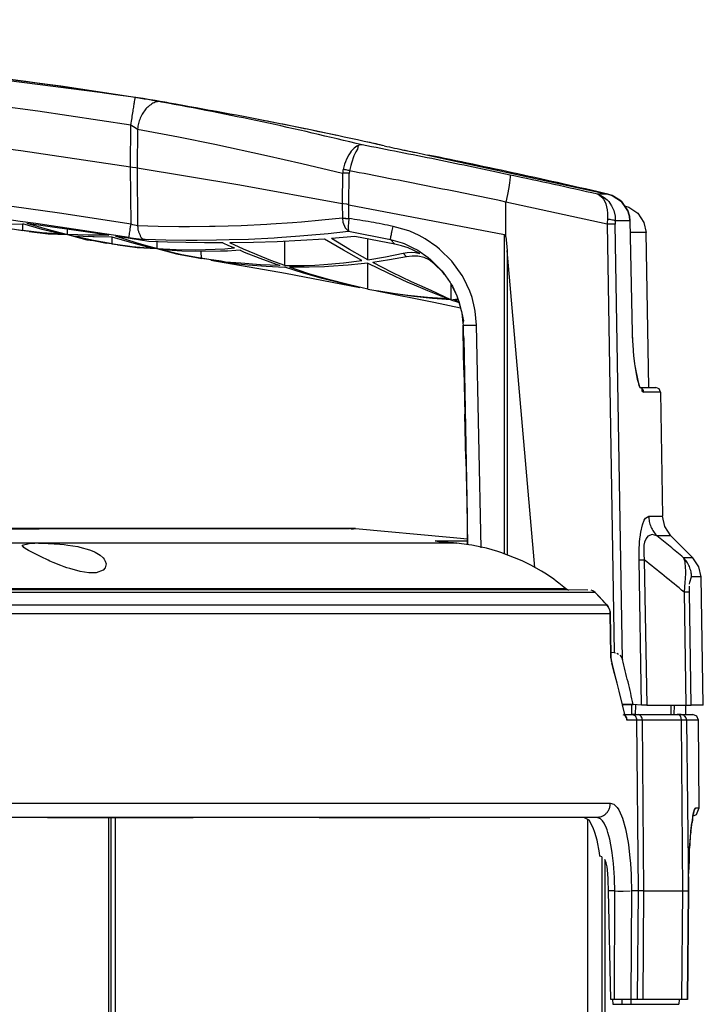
# Model space of a CAD drawing. Header units: millimetres. Extents: x -1205 to -724, y -121 to 439.
# Tile 26 of 26: x -848 to -775, y 333 to 439. Entities that reach past the tile are written whole.
import ezdxf

# ---------------------------------------------------------------- set-up
doc = ezdxf.new("R2010")
doc.units = ezdxf.units.MM

# ---------------------------------------------------------------- blocks, each defined once
blk = doc.blocks.new('Griff__5', base_point=(-1111.81, 364.49))
at = {"color": 7, "linetype": 'Continuous'}
for p, q in [((-843.86, 431.71), (-863.69, 434.27)), ((-836.36, 430.59), (-843.86, 431.71)), ((-834.7, 430.33), (-835.05, 430.39)), ((-825.41, 428.67), (-827.8, 429.12)), ((-814.34, 426.44), (-817.17, 427.05)), ((-804.62, 424.36), (-785.35, 420.18)), ((-795.84, 421.66), (-795.88, 421.39)), ((-795.79, 422.04), (-795.84, 421.66)), ((-795.8, 422.21), (-795.79, 422.04)), ((-795.96, 420.88), (-796.1, 420.14)), ((-795.88, 421.39), (-795.96, 420.88)), ((-796.1, 420.14), (-796.27, 419.33)), ((-796.27, 415.62), (-796.27, 419.33)), ((-785.35, 420.18), (-784.88, 420.03)), ((-784.88, 420.03), (-785.35, 420.18)), ((-784.88, 420.03), (-785.35, 420.18)), ((-784.88, 420.03), (-783.9, 419.38)), ((-784.07, 419.51), (-784.88, 420.03)), ((-783.9, 419.38), (-784.07, 419.51)), ((-783.42, 418.7), (-783.9, 419.38)), ((-783.58, 418.92), (-783.12, 418.77)), ((-783.23, 418.4), (-783.42, 418.7)), ((-783.12, 418.02), (-783.23, 418.4)), ((-783.12, 418.77), (-782.15, 418.12)), ((-783.05, 417.81), (-783.12, 418.02)), ((-783, 417.31), (-783.05, 417.81)), ((-783, 417.31), (-782.75, 405.38)), ((-782.15, 418.12), (-781.5, 417.15)), ((-849.96, 416.97), (-847.92, 416.98)), ((-849.96, 416.62), (-847.92, 416.27)), ((-847.26, 416.17), (-848.59, 416.36)), ((-845.86, 416.39), (-847.92, 416.98)), ((-847.92, 416.27), (-847.92, 416.98)), ((-845.85, 416.04), (-847.92, 416.27)), ((-847.48, 417.08), (-840.23, 416.02)), ((-847.48, 417.08), (-845.31, 416.42)), ((-845.2, 415.91), (-847.26, 416.17)), ((-847.26, 416.17), (-845.2, 415.91)), ((-843.79, 415.88), (-845.86, 416.39)), ((-845.31, 416.42), (-843.14, 415.84)), ((-843.14, 415.84), (-843.14, 416.46)), ((-781.5, 417.15), (-781.27, 416.06)), ((-843.79, 415.88), (-845.85, 416.04)), ((-843.14, 415.84), (-845.2, 415.91)), ((-845.2, 415.91), (-843.14, 415.84)), ((-841.06, 415.3), (-843.14, 415.84)), ((-840.93, 415.77), (-843.14, 415.84)), ((-843.14, 415.84), (-841.06, 415.3)), ((-840.35, 415.21), (-842.5, 415.68)), ((-840.43, 415.59), (-842.5, 415.68)), ((-840.35, 415.21), (-841.06, 415.3)), ((-841.06, 415.3), (-840.35, 415.21)), ((-840.26, 415.77), (-840.93, 415.77)), ((-840.29, 415.59), (-840.43, 415.59)), ((-838.36, 414.85), (-840.35, 415.21)), ((-838.97, 414.94), (-840.35, 415.21)), ((-840.35, 415.21), (-838.97, 414.94)), ((-838.36, 415.58), (-840.29, 415.59)), ((-838.72, 415.79), (-840.26, 415.77)), ((-840.23, 416.02), (-838.72, 415.79)), ((-836.27, 414.95), (-838.36, 415.58)), ((-838.36, 414.85), (-838.36, 415.58)), ((-836.91, 415.32), (-838.01, 415.68)), ((-834.43, 415.12), (-838.01, 415.68)), ((-835.8, 414.97), (-836.91, 415.32)), ((-832.46, 415.04), (-834.43, 415.12)), ((-833.58, 415.08), (-833.58, 414.35)), ((-820.73, 415.08), (-823.26, 415)), ((-818.2, 415.2), (-820.73, 415.08)), ((-819.91, 412.53), (-819.91, 415.12)), ((-815.67, 415.37), (-818.2, 415.2)), ((-813.62, 414.19), (-815.67, 415.37)), ((-812.43, 415.64), (-814.9, 415.43)), ((-812.97, 414.26), (-814.9, 415.43)), ((-808.13, 414.81), (-812.43, 415.64)), ((-811.02, 413.15), (-811.02, 415.37)), ((-796.27, 415.62), (-796.2, 414.93)), ((-780.98, 399.49), (-781.27, 416.06)), ((-837.76, 414.75), (-838.97, 414.94)), ((-838.36, 414.85), (-836.27, 414.58)), ((-835.68, 414.46), (-837.76, 414.75)), ((-837.76, 414.75), (-835.68, 414.46)), ((-834.17, 414.39), (-836.27, 414.95)), ((-836.27, 414.58), (-834.17, 414.39)), ((-834.7, 414.65), (-835.8, 414.97)), ((-833.58, 414.35), (-835.68, 414.46)), ((-835.68, 414.46), (-833.58, 414.35)), ((-833.58, 414.35), (-834.7, 414.65)), ((-833.58, 414.35), (-831.51, 414.25)), ((-831.47, 413.78), (-833.58, 414.35)), ((-833.58, 414.35), (-831.47, 413.78)), ((-833, 414.2), (-830.91, 413.71)), ((-830.93, 414.08), (-833, 414.2)), ((-830.49, 414.99), (-832.46, 415.04)), ((-831.51, 414.25), (-829.43, 414.23)), ((-828.85, 414.03), (-830.93, 414.08)), ((-828.51, 414.96), (-830.49, 414.99)), ((-829.43, 414.23), (-827.35, 414.28)), ((-826.77, 414.06), (-828.85, 414.03)), ((-828.81, 413.29), (-828.85, 414.03)), ((-826.53, 414.95), (-828.51, 414.96)), ((-827.35, 414.28), (-826.3, 414.33)), ((-826.05, 414.08), (-826.77, 414.06)), ((-826.53, 414.95), (-825.91, 414.68)), ((-826.3, 414.33), (-826, 414.35)), ((-825.14, 414.13), (-826.05, 414.08)), ((-826, 414.35), (-825.28, 414.41)), ((-825.91, 414.68), (-825.28, 414.41)), ((-823.26, 415), (-825.79, 414.96)), ((-824.33, 414.29), (-825.79, 414.96)), ((-824.69, 414.16), (-825.14, 414.13)), ((-824.69, 414.16), (-824.24, 413.97)), ((-823.1, 413.77), (-824.33, 414.29)), ((-811.68, 413.06), (-813.62, 414.19)), ((-811.6, 413.47), (-812.97, 414.26)), ((-807.43, 414.64), (-808.13, 414.81)), ((-806.72, 414.41), (-807.43, 414.64)), ((-806.1, 414.15), (-806.72, 414.41)), ((-805.47, 413.82), (-806.1, 414.15)), ((-796.2, 414.93), (-796.13, 414.14)), ((-793.16, 380.24), (-796.13, 414.14)), ((-829.35, 413.38), (-831.47, 413.78)), ((-831.47, 413.78), (-829.35, 413.38)), ((-830.91, 413.71), (-828.81, 413.29)), ((-826.26, 412.89), (-829.35, 413.38)), ((-826.71, 412.99), (-828.81, 413.29)), ((-827.81, 413.12), (-826.26, 412.89)), ((-827.81, 413.12), (-819.84, 411.71)), ((-826.26, 412.89), (-826.71, 412.99)), ((-824.24, 413.97), (-822.56, 413.31)), ((-822.86, 413.67), (-823.1, 413.77)), ((-821.39, 413.08), (-822.86, 413.67)), ((-822.56, 413.31), (-820.43, 412.54)), ((-819.91, 412.53), (-821.39, 413.08)), ((-813.64, 412.82), (-811.68, 413.06)), ((-811.02, 413.15), (-811.6, 413.47)), ((-811.02, 413.15), (-809.14, 413.47)), ((-808.7, 413.14), (-810.5, 412.86)), ((-809.14, 413.47), (-807.25, 413.85)), ((-806.9, 413.47), (-808.7, 413.14)), ((-807.25, 413.85), (-806.81, 413.93)), ((-806.28, 413.55), (-806.9, 413.47)), ((-806.81, 413.93), (-806.36, 413.95)), ((-806.36, 413.95), (-805.92, 413.92)), ((-805.95, 413.55), (-806.28, 413.55)), ((-805.67, 413.53), (-805.95, 413.55)), ((-805.92, 413.92), (-805.47, 413.82)), ((-805.01, 413.38), (-805.67, 413.53)), ((-804.47, 413.15), (-805.01, 413.38)), ((-803.96, 412.74), (-804.47, 413.15)), ((-804.32, 413.17), (-803.12, 411.95)), ((-826.26, 412.89), (-825.84, 412.83)), ((-824.62, 412.77), (-826.26, 412.89)), ((-825.84, 412.83), (-823.87, 412.61)), ((-822.52, 412.62), (-824.62, 412.77)), ((-823.87, 412.61), (-821.89, 412.46)), ((-820.43, 412.54), (-822.52, 412.62)), ((-821.89, 412.46), (-819.91, 412.37)), ((-819.91, 412.53), (-817.82, 412.55)), ((-817.91, 411.72), (-819.91, 412.37)), ((-817.32, 411.66), (-819.41, 412.35)), ((-817.31, 412.35), (-819.41, 412.35)), ((-817.82, 412.55), (-816.68, 412.59)), ((-815.65, 412.4), (-817.31, 412.35)), ((-816.68, 412.59), (-815.73, 412.65)), ((-815.73, 412.65), (-813.64, 412.82)), ((-815.22, 412.42), (-815.65, 412.4)), ((-813.12, 412.57), (-815.22, 412.42)), ((-811.75, 412.71), (-813.12, 412.57)), ((-811.02, 412.8), (-811.75, 412.71)), ((-811.02, 412.8), (-808.9, 411.74)), ((-811.02, 410.02), (-811.02, 412.8)), ((-808.42, 411.79), (-810.5, 412.86)), ((-802.98, 411.78), (-803.96, 412.74)), ((-803.12, 411.95), (-802.98, 411.78)), ((-802.98, 411.78), (-803.12, 411.95)), ((-803.12, 411.95), (-802.98, 411.78)), ((-819.84, 411.71), (-811.88, 410.19)), ((-815.9, 411.15), (-817.91, 411.72)), ((-815.23, 411.04), (-817.32, 411.66)), ((-813.89, 410.64), (-815.9, 411.15)), ((-813.13, 410.5), (-815.23, 411.04)), ((-808.9, 411.74), (-806.77, 410.76)), ((-806.34, 410.78), (-808.42, 411.79)), ((-802.98, 411.78), (-802.23, 410.72)), ((-802.81, 411.59), (-802.98, 411.78)), ((-802.98, 411.78), (-802.23, 410.72)), ((-812.22, 410.28), (-813.89, 410.64)), ((-812.22, 410.28), (-813.13, 410.5)), ((-811.02, 410.02), (-812.22, 410.28)), ((-811.88, 410.19), (-812.22, 410.28)), ((-811.02, 410.02), (-808.89, 409.66)), ((-810.06, 409.83), (-803.97, 408.6)), ((-808.09, 409.5), (-810.06, 409.83)), ((-806.77, 410.76), (-806.31, 410.56)), ((-805.46, 410.38), (-806.34, 410.78)), ((-806.31, 410.56), (-804.64, 409.85)), ((-804.24, 409.85), (-805.46, 410.38)), ((-804.64, 409.85), (-802.49, 409.02)), ((-802.13, 408.88), (-804.24, 409.85)), ((-802.23, 410.72), (-802.14, 410.57)), ((-802.23, 410.72), (-802.14, 410.57)), ((-802.14, 410.57), (-801.51, 409.28)), ((-802.14, 410.57), (-802.13, 408.88)), ((-802.14, 410.57), (-801.96, 410.32)), ((-801.96, 410.32), (-801.51, 409.28)), ((-808.89, 409.66), (-806.76, 409.37)), ((-806.11, 409.22), (-808.09, 409.5)), ((-806.76, 409.37), (-804.63, 409.15)), ((-804.12, 409.02), (-806.11, 409.22)), ((-804.63, 409.15), (-802.49, 409.02)), ((-802.13, 408.88), (-804.12, 409.02)), ((-802.13, 408.88), (-801.4, 408.98)), ((-802.13, 408.88), (-801.26, 408.58)), ((-801.26, 408.58), (-801.77, 408.86)), ((-801.35, 408.85), (-801.77, 408.86)), ((-801.51, 409.28), (-801.4, 408.98)), ((-801.51, 409.28), (-801.35, 408.85)), ((-801.4, 408.98), (-801.26, 408.58)), ((-801.35, 408.85), (-801.04, 407.74)), ((-803.97, 408.6), (-801.1, 407.99)), ((-801.26, 408.58), (-801.04, 407.74)), ((-801.04, 407.74), (-801.01, 407.6)), ((-801.01, 407.6), (-800.97, 407.43)), ((-801.01, 407.6), (-800.81, 406.63)), ((-800.97, 407.43), (-800.86, 406.37)), ((-800.81, 406.63), (-800.86, 406.37)), ((-800.86, 406.37), (-800.84, 406.16)), ((-800.86, 406.37), (-800.84, 406.16)), ((-800.84, 406.16), (-800.82, 405.49)), ((-800.84, 405.63), (-800.84, 406.16)), ((-800.79, 405.13), (-800.84, 405.63)), ((-800.74, 401.39), (-800.82, 405.49)), ((-800.82, 405.49), (-800.74, 401.39)), ((-800.73, 404.74), (-800.79, 405.13)), ((-800.35, 385.67), (-800.73, 404.74)), ((-782.75, 405.38), (-782.76, 405.11)), ((-782.76, 405.11), (-782.71, 404.37)), ((-782.75, 405.38), (-782.71, 404.37)), ((-782.71, 404.37), (-782.7, 404.12)), ((-782.71, 404.37), (-782.7, 404.12)), ((-782.7, 404.12), (-782.64, 403.38)), ((-782.7, 404.12), (-782.64, 403.38)), ((-782.64, 403.38), (-782.6, 402.91)), ((-782.64, 403.38), (-782.6, 402.91)), ((-782.6, 402.91), (-782.5, 402.02)), ((-782.6, 402.91), (-782.5, 402.02)), ((-800.74, 401.39), (-800.45, 387.08)), ((-782.5, 402.02), (-782.47, 401.8)), ((-782.5, 402.02), (-782.47, 401.8)), ((-782.47, 401.8), (-782.12, 400.05)), ((-782.47, 401.8), (-782.38, 401.15)), ((-782.38, 401.15), (-782.21, 400.37)), ((-782.21, 400.37), (-782.12, 400.05)), ((-782.12, 400.05), (-782.07, 399.86)), ((-782.07, 399.86), (-781.99, 399.64)), ((-781.95, 399.48), (-780.23, 399.49)), ((-779.88, 399.34), (-780.23, 399.49)), ((-779.73, 399), (-779.88, 399.34)), ((-779.73, 399), (-779.5, 385.7)), ((-800.55, 391.85), (-800.64, 396.62)), ((-800.45, 387.08), (-800.36, 382.68)), ((-800.36, 382.68), (-800.35, 385.67)), ((-779.27, 384.6), (-779.5, 385.7)), ((-778.62, 383.63), (-779.27, 384.6)), ((-778.62, 383.63), (-776.27, 381.27)), ((-775.61, 380.3), (-776.27, 381.27)), ((-775.39, 379.21), (-775.61, 380.3)), ((-775.15, 365.49), (-775.39, 379.21)), ((-785.02, 371.17), (-784.69, 371.13)), ((-784.69, 371.13), (-784.55, 371.11)), ((-784.4, 371.06), (-784.21, 370.95)), ((-784.08, 370.85), (-783.91, 370.63)), ((-783.91, 370.63), (-783.8, 370.38)), ((-783.83, 365.58), (-782.64, 365.58)), ((-781.75, 365.49), (-782.64, 365.58)), ((-781.2, 365.49), (-781.75, 365.49)), ((-781.2, 365.49), (-777.01, 365.49)), ((-777.01, 365.49), (-776.44, 365.49)), ((-777, 364.49), (-777.01, 365.49)), ((-775.15, 365.49), (-776.44, 365.49)), ((-783.55, 364.49), (-782.79, 364.49)), ((-782.43, 364.49), (-782.79, 364.49)), ((-782.43, 364.49), (-782.15, 364.49)), ((-782.15, 364.49), (-778.63, 364.49)), ((-778.63, 364.49), (-778.25, 364.49)), ((-778.25, 364.49), (-777.96, 364.49)), ((-777.96, 364.49), (-777.53, 364.49)), ((-777.53, 364.49), (-777, 364.49))]:
    blk.add_line(p, q, dxfattribs=at)
at = {"color": 1, "linetype": 'Continuous'}
for p, q in [((-852.99, 429.98), (-846.33, 429.07)), ((-846.33, 429.07), (-839.68, 428.1)), ((-839.68, 428.1), (-836.36, 427.59)), ((-836.39, 423.1), (-836.36, 427.59)), ((-836.36, 427.59), (-835.81, 427.23)), ((-835.81, 427.23), (-835.66, 427.12)), ((-835.66, 427.12), (-835.69, 422.98)), ((-835.66, 427.12), (-831.26, 426.29)), ((-855.94, 425.87), (-848.15, 424.83)), ((-831.26, 426.29), (-827.38, 425.51)), ((-848.15, 424.83), (-836.39, 423.1)), ((-827.38, 425.51), (-821.87, 424.32)), ((-812.91, 424.6), (-813.06, 424.38)), ((-812.79, 424.77), (-812.91, 424.6)), ((-812.5, 425.08), (-812.79, 424.77)), ((-812.31, 424.7), (-812.51, 424.26)), ((-812.2, 425.29), (-812.5, 425.08)), ((-812.14, 425), (-812.31, 424.7)), ((-812.06, 425.36), (-812.2, 425.29)), ((-812.06, 425.36), (-812.14, 425)), ((-811.91, 425.41), (-812.06, 425.36)), ((-811.62, 425.44), (-811.91, 425.41)), ((-811.62, 425.44), (-811.91, 425.41)), ((-821.87, 424.32), (-818.09, 423.46)), ((-813.41, 423.64), (-813.51, 423.38)), ((-813.3, 423.91), (-813.41, 423.64)), ((-813.06, 424.38), (-813.3, 423.91)), ((-812.51, 424.26), (-812.77, 423.5)), ((-836.35, 416.97), (-836.39, 423.1)), ((-836.39, 423.1), (-836.2, 423.07)), ((-836.2, 423.07), (-835.84, 423.01)), ((-835.84, 423.01), (-835.69, 422.98)), ((-835.69, 422.98), (-824.72, 421.17)), ((-835.69, 422.98), (-835.64, 416.78)), ((-818.09, 423.46), (-813.72, 422.4)), ((-813.51, 423.38), (-813.66, 422.82)), ((-812.85, 423.24), (-812.98, 422.67)), ((-812.77, 423.5), (-812.85, 423.24)), ((-813.72, 422.4), (-813.77, 419.17)), ((-813.07, 419.03), (-813.01, 422.39)), ((-824.72, 421.17), (-813.77, 419.17)), ((-785.43, 416.96), (-796.27, 419.33)), ((-785.35, 420.18), (-786.48, 420.18)), ((-786.48, 420.18), (-786.24, 420.06)), ((-786.48, 420.18), (-786.11, 420.04)), ((-786.24, 420.06), (-786, 419.86)), ((-786.11, 420.04), (-785.76, 419.83)), ((-786, 419.86), (-785.81, 419.62)), ((-785.81, 419.62), (-785.64, 419.3)), ((-785.76, 419.83), (-785.42, 419.55)), ((-785.64, 419.3), (-785.58, 419.14)), ((-785.42, 419.55), (-785.26, 419.38)), ((-785.26, 419.38), (-785.13, 419.2)), ((-783.9, 419.38), (-783.23, 418.4)), ((-844.01, 418.14), (-851.68, 419.22)), ((-813.62, 419.15), (-813.77, 419.17)), ((-813.77, 419.17), (-813.75, 417.61)), ((-813.26, 419.09), (-813.62, 419.15)), ((-813.07, 419.03), (-813.26, 419.09)), ((-813.07, 419.03), (-796.42, 415.85)), ((-813.05, 417.56), (-813.07, 419.03)), ((-785.58, 419.14), (-785.42, 418.49)), ((-785.42, 418.49), (-785.38, 418.12)), ((-785.13, 419.2), (-784.96, 418.93)), ((-784.96, 418.93), (-784.73, 418.41)), ((-784.73, 418.41), (-784.59, 417.83)), ((-783.23, 418.4), (-783.05, 417.81)), ((-836.35, 416.97), (-844.01, 418.14)), ((-815.93, 417.38), (-818.12, 417.18)), ((-813.75, 417.61), (-815.93, 417.38)), ((-813.75, 417.61), (-813.69, 417.16)), ((-813.05, 417.56), (-813.1, 417.12)), ((-785.38, 417.97), (-785.4, 417.46)), ((-785.38, 418.12), (-785.38, 417.97)), ((-784.59, 417.83), (-784.56, 417.31)), ((-783, 417.31), (-784.56, 417.31)), ((-783.05, 417.81), (-783, 417.31)), ((-783, 417.31), (-782.75, 405.38)), ((-836.16, 416.9), (-836.35, 416.97)), ((-835.8, 416.8), (-836.16, 416.9)), ((-835.64, 416.78), (-835.8, 416.8)), ((-833.45, 416.72), (-835.64, 416.78)), ((-831.25, 416.69), (-833.45, 416.72)), ((-830.1, 416.69), (-831.25, 416.69)), ((-827.97, 416.7), (-830.1, 416.69)), ((-827.34, 416.72), (-827.97, 416.7)), ((-824.58, 416.79), (-827.34, 416.72)), ((-821.83, 416.92), (-824.58, 416.79)), ((-821.4, 416.95), (-821.83, 416.92)), ((-819.09, 417.1), (-821.4, 416.95)), ((-818.12, 417.18), (-819.09, 417.1)), ((-815.27, 415.97), (-813.1, 416.21)), ((-813.69, 417.16), (-813.46, 416.57)), ((-813.46, 416.57), (-813.1, 416.21)), ((-813.1, 417.12), (-813.13, 416.76)), ((-813.13, 416.76), (-813.13, 416.55)), ((-813.13, 416.55), (-813.1, 416.21)), ((-813.1, 416.21), (-808.61, 415.33)), ((-806.89, 416.33), (-808.33, 416.72)), ((-806.54, 416.2), (-806.89, 416.33)), ((-805.53, 415.75), (-806.54, 416.2)), ((-785.43, 416.96), (-784.69, 371.13)), ((-783.8, 370.38), (-784.56, 416.97)), ((-836.58, 415.53), (-836.09, 415.46)), ((-836.09, 415.46), (-835.2, 415.36)), ((-835.2, 415.36), (-834.82, 415.34)), ((-834.82, 415.34), (-832.64, 415.28)), ((-832.64, 415.28), (-830.46, 415.26)), ((-830.46, 415.26), (-829.29, 415.26)), ((-829.29, 415.26), (-827.2, 415.28)), ((-827.2, 415.28), (-825.84, 415.31)), ((-825.84, 415.31), (-823.78, 415.37)), ((-823.78, 415.37), (-821.03, 415.51)), ((-821.03, 415.51), (-820.69, 415.53)), ((-820.69, 415.53), (-818.29, 415.7)), ((-818.29, 415.7), (-817.44, 415.77)), ((-817.44, 415.77), (-815.27, 415.97)), ((-808.13, 414.81), (-808.61, 415.33)), ((-808.61, 415.33), (-807.37, 414.97)), ((-804.88, 415.38), (-805.53, 415.75)), ((-803.65, 414.54), (-804.88, 415.38)), ((-796.41, 381.69), (-796.42, 415.85)), ((-796.42, 415.85), (-796.27, 415.62)), ((-782.37, 416.06), (-782.97, 416.06)), ((-781.27, 416.06), (-782.37, 416.06)), ((-807.37, 414.97), (-807.15, 414.88)), ((-807.15, 414.88), (-806.2, 414.44)), ((-806.2, 414.44), (-805.69, 414.16)), ((-805.69, 414.16), (-804.57, 413.38)), ((-803.36, 414.3), (-803.65, 414.54)), ((-802.04, 412.99), (-803.36, 414.3)), ((-796.13, 414.14), (-796.11, 381.58)), ((-806.9, 413.47), (-807.25, 413.85)), ((-804.57, 413.38), (-804.32, 413.17)), ((-800.95, 411.47), (-802.04, 412.99)), ((-800.77, 411.15), (-800.95, 411.47)), ((-800.13, 409.8), (-800.77, 411.15)), ((-799.88, 409.11), (-800.13, 409.8)), ((-799.6, 408.02), (-799.88, 409.11)), ((-799.53, 407.66), (-799.6, 408.02)), ((-799.39, 406.17), (-799.53, 407.66)), ((-798.91, 382.33), (-799.39, 406.17)), ((-782.12, 400.05), (-781.95, 399.48)), ((-781.95, 399.48), (-781.73, 399.41)), ((-781.73, 399.41), (-781.72, 399.12)), ((-781.72, 399.12), (-781.53, 399)), ((-779.73, 399), (-781.53, 399)), ((-781.32, 385.51), (-780.99, 385.7)), ((-780.99, 385.7), (-779.5, 385.7)), ((-781.84, 384), (-781.66, 384.8)), ((-781.66, 384.8), (-781.46, 385.3)), ((-781.46, 385.3), (-781.32, 385.51)), ((-781.93, 383.31), (-781.91, 383.48)), ((-781.91, 383.48), (-781.84, 384)), ((-781.07, 383.59), (-781.27, 383.34)), ((-780.6, 383.76), (-781.07, 383.59)), ((-780.12, 383.63), (-780.6, 383.76)), ((-778.62, 383.63), (-780.12, 383.63)), ((-782, 382.03), (-781.96, 382.94)), ((-781.96, 382.94), (-781.93, 383.31)), ((-781.49, 382.62), (-781.52, 382.21)), ((-781.43, 382.94), (-781.49, 382.62)), ((-781.27, 383.34), (-781.43, 382.94)), ((-782.01, 381.05), (-782, 382.03)), ((-781.52, 382.21), (-781.51, 381.64)), ((-781.51, 381.64), (-781.46, 381.05)), ((-781.75, 365.49), (-782.01, 381.05)), ((-781.46, 381.05), (-781.2, 365.49)), ((-777.27, 381.27), (-777.14, 380.88)), ((-776.27, 381.27), (-777.27, 381.27)), ((-777.14, 380.88), (-777.07, 380.16)), ((-777.06, 379.64), (-777.08, 379)), ((-777.07, 380.16), (-777.06, 379.94)), ((-777.06, 379.94), (-777.06, 379.64)), ((-777.11, 378.66), (-777.21, 377.59)), ((-777.08, 379), (-777.11, 378.66)), ((-776.64, 377.92), (-776.64, 378.24)), ((-776.62, 378.43), (-776.6, 378.65)), ((-776.6, 378.65), (-776.4, 379.21)), ((-775.39, 379.21), (-776.4, 379.21)), ((-777.21, 377.59), (-777.01, 365.49)), ((-776.64, 377.59), (-776.64, 377.92)), ((-776.44, 365.49), (-776.64, 377.59)), ((-782.64, 365.58), (-783.83, 365.58)), ((-782.79, 364.49), (-782.78, 365.49)), ((-782.41, 365.49), (-782.43, 364.49)), ((-778.61, 365.49), (-778.63, 364.49)), ((-778.25, 364.49), (-778.23, 365.49))]:
    blk.add_line(p, q, dxfattribs=at)
for centre, radius, start, end in [((-943.5, -261.26), 700.08, 81.15971, 89.99856), ((-943.48, -261), 684.92, 81.02073, 90.0001)]:
    blk.add_arc(centre, radius, start, end, dxfattribs=at)
for points, knots in [([(-836.36, 430.59), (-854.13, 432.95), (-889.68, 437.65), (-943.48, 439.43), (-997.28, 437.65), (-1032.82, 432.95), (-1050.6, 430.59)], [0, 0, 0, 0, 53.757908, 107.515912, 161.273916, 215.031824, 215.031824, 215.031824, 215.031824]), ([(-836.36, 427.59), (-836.32, 427.84), (-836.25, 428.32), (-836.14, 429), (-836.05, 429.59), (-835.98, 430.04), (-835.93, 430.33), (-835.91, 430.47), (-835.91, 430.5)], [0, 0, 0, 0, 0.756078, 1.459665, 2.065112, 2.53314, 2.837362, 2.94635, 2.94635, 2.94635, 2.94635]), ([(-833.07, 430.03), (-833.28, 430.07), (-833.71, 430.16), (-834.4, 430.26), (-835.13, 430.38), (-835.65, 430.46), (-835.91, 430.5)], [0, 0, 0, 0, 0.657823, 1.325065, 2.088481, 2.881703, 2.881703, 2.881703, 2.881703]), ([(-833.07, 430.03), (-833.19, 430.06), (-833.47, 430.11), (-833.93, 429.96), (-834.36, 429.67), (-834.77, 429.3), (-835.1, 428.84), (-835.37, 428.31), (-835.57, 427.73), (-835.63, 427.33), (-835.66, 427.12)], [0, 0, 0, 0, 0.388982, 0.837298, 1.396989, 1.934532, 2.497773, 3.090178, 3.701306, 4.318616, 4.318616, 4.318616, 4.318616]), ([(-811.62, 425.44), (-815.18, 426.29), (-822.3, 427.98), (-829.48, 429.35), (-833.07, 430.03)], [0, 0, 0, 0, 10.982413, 21.931868, 21.931868, 21.931868, 21.931868]), ([(-795.8, 422.21), (-798.43, 422.77), (-803.7, 423.89), (-808.98, 424.92), (-811.62, 425.44)], [0, 0, 0, 0, 8.076964, 16.153927, 16.153927, 16.153927, 16.153927]), ([(-785.35, 420.18), (-788.55, 420.91), (-794.96, 422.37), (-801.4, 423.7), (-804.62, 424.36)], [0, 0, 0, 0, 9.860328, 19.720665, 19.720665, 19.720665, 19.720665]), ([(-813.66, 422.82), (-813.68, 422.75), (-813.7, 422.61), (-813.71, 422.47), (-813.72, 422.4)], [0, 0, 0, 0, 0.2107441, 0.4214393, 0.4214393, 0.4214393, 0.4214393]), ([(-812.98, 422.67), (-813.03, 422.68), (-813.15, 422.71), (-813.31, 422.75), (-813.5, 422.79), (-813.6, 422.81), (-813.66, 422.82)], [0, 0, 0, 0, 0.1432186, 0.3760093, 0.50568, 0.6967984, 0.6967984, 0.6967984, 0.6967984]), ([(-796.27, 419.33), (-799.05, 419.91), (-804.62, 421.05), (-810.19, 422.13), (-812.98, 422.67)], [0, 0, 0, 0, 8.518344, 17.041427, 17.041427, 17.041427, 17.041427]), ([(-813.01, 422.39), (-813.06, 422.4), (-813.16, 422.4), (-813.36, 422.4), (-813.55, 422.4), (-813.68, 422.4), (-813.72, 422.4)], [0, 0, 0, 0, 0.1380877, 0.3174915, 0.5821078, 0.7070071, 0.7070071, 0.7070071, 0.7070071]), ([(-786.48, 420.18), (-788.03, 420.52), (-791.13, 421.22), (-794.24, 421.88), (-795.8, 422.21)], [0, 0, 0, 0, 4.765559, 9.531025, 9.531025, 9.531025, 9.531025]), ([(-813.75, 417.61), (-813.71, 417.61), (-813.6, 417.6), (-813.45, 417.59), (-813.26, 417.57), (-813.13, 417.57), (-813.05, 417.56)], [0, 0, 0, 0, 0.1153203, 0.3204031, 0.4573971, 0.6981877, 0.6981877, 0.6981877, 0.6981877]), ([(-813.75, 417.61), (-813.71, 417.61), (-813.6, 417.6), (-813.42, 417.58), (-813.23, 417.57), (-813.1, 417.57), (-813.05, 417.56)], [0, 0, 0, 0, 0.1153203, 0.3204031, 0.5541753, 0.6981814, 0.6981814, 0.6981814, 0.6981814]), ([(-808.33, 416.72), (-809.11, 416.88), (-810.68, 417.2), (-812.26, 417.44), (-813.05, 417.56)], [0, 0, 0, 0, 2.400763, 4.798793, 4.798793, 4.798793, 4.798793]), ([(-785.4, 417.46), (-785.4, 417.38), (-785.42, 417.21), (-785.43, 417.04), (-785.43, 416.96)], [0, 0, 0, 0, 0.2508047, 0.5037315, 0.5037315, 0.5037315, 0.5037315]), ([(-784.56, 417.31), (-784.59, 417.32), (-784.69, 417.36), (-784.87, 417.41), (-785.12, 417.45), (-785.3, 417.46), (-785.4, 417.46)], [0, 0, 0, 0, 0.1020412, 0.3169558, 0.568596, 0.8563192, 0.8563192, 0.8563192, 0.8563192]), ([(-836.58, 415.53), (-836.58, 415.54), (-836.57, 415.6), (-836.54, 415.76), (-836.5, 416), (-836.45, 416.31), (-836.4, 416.63), (-836.37, 416.86), (-836.35, 416.97)], [0, 0, 0, 0, 0.023972, 0.191776, 0.47639, 0.775685, 1.10852, 1.463045, 1.463045, 1.463045, 1.463045]), ([(-835.64, 416.78), (-835.64, 416.67), (-835.63, 416.45), (-835.55, 416.13), (-835.41, 415.84), (-835.32, 415.56), (-835.08, 415.37), (-834.9, 415.35), (-834.82, 415.34)], [0, 0, 0, 0, 0.335649, 0.661498, 0.975504, 1.291033, 1.556268, 1.820819, 1.820819, 1.820819, 1.820819]), ([(-808.61, 415.33), (-808.6, 415.36), (-808.58, 415.46), (-808.55, 415.63), (-808.5, 415.87), (-808.45, 416.13), (-808.39, 416.42), (-808.35, 416.62), (-808.33, 416.72)], [0, 0, 0, 0, 0.099545, 0.303595, 0.53567, 0.808156, 1.108846, 1.424265, 1.424265, 1.424265, 1.424265]), ([(-784.56, 416.97), (-784.59, 416.97), (-784.7, 416.97), (-784.89, 416.97), (-785.15, 416.96), (-785.33, 416.96), (-785.43, 416.96)], [0, 0, 0, 0, 0.0987706, 0.3147933, 0.5748652, 0.8725462, 0.8725462, 0.8725462, 0.8725462]), ([(-800.84, 406.16), (-800.83, 406.16), (-800.78, 406.16), (-800.64, 406.15), (-800.4, 406.15), (-800.1, 406.16), (-799.75, 406.16), (-799.52, 406.17), (-799.39, 406.17)], [0, 0, 0, 0, 0.020176, 0.161409, 0.423277, 0.729145, 1.076427, 1.446832, 1.446832, 1.446832, 1.446832]), ([(-781.53, 399), (-781.54, 399.04), (-781.56, 399.15), (-781.62, 399.3), (-781.76, 399.43), (-781.87, 399.46), (-781.95, 399.48)], [0, 0, 0, 0, 0.1305367, 0.3433394, 0.4718932, 0.6885928, 0.6885928, 0.6885928, 0.6885928]), ([(-780.99, 385.7), (-780.98, 385.51), (-780.95, 385.13), (-780.77, 384.57), (-780.5, 384.06), (-780.25, 383.77), (-780.12, 383.63)], [0, 0, 0, 0, 0.575008, 1.149612, 1.723501, 2.296467, 2.296467, 2.296467, 2.296467]), ([(-777.27, 381.27), (-777.75, 381.67), (-778.69, 382.47), (-779.64, 383.24), (-780.12, 383.63)], [0, 0, 0, 0, 1.852617, 3.696381, 3.696381, 3.696381, 3.696381]), ([(-782.01, 381.05), (-781.92, 381.05), (-781.73, 381.05), (-781.55, 381.05), (-781.46, 381.05)], [0, 0, 0, 0, 0.270949, 0.5458962, 0.5458962, 0.5458962, 0.5458962]), ([(-777.21, 377.59), (-777.92, 378.18), (-779.32, 379.35), (-780.75, 380.49), (-781.46, 381.05)], [0, 0, 0, 0, 2.750712, 5.481543, 5.481543, 5.481543, 5.481543]), ([(-776.4, 379.21), (-776.41, 379.4), (-776.44, 379.78), (-776.62, 380.33), (-776.89, 380.84), (-777.14, 381.13), (-777.27, 381.27)], [0, 0, 0, 0, 0.57503, 1.149792, 1.72408, 2.297755, 2.297755, 2.297755, 2.297755]), ([(-776.64, 377.59), (-776.73, 377.59), (-776.92, 377.59), (-777.11, 377.59), (-777.21, 377.59)], [0, 0, 0, 0, 0.2728371, 0.5702987, 0.5702987, 0.5702987, 0.5702987])]:
    blk.add_open_spline(points, degree=3, knots=knots, dxfattribs=at)
at = {"color": 7, "linetype": 'Continuous'}
for points, knots in [([(-832.27, 429.92), (-832.59, 429.98), (-833.26, 430.09), (-834.28, 430.26), (-835.33, 430.43), (-836.02, 430.54), (-836.36, 430.59)], [0, 0, 0, 0, 0.969657, 2.05178, 3.11207, 4.145196, 4.145196, 4.145196, 4.145196]), ([(-833.22, 430.09), (-833.46, 430.13), (-833.96, 430.21), (-834.45, 430.29), (-834.7, 430.33)], [0, 0, 0, 0, 0.738069, 1.501906, 1.501906, 1.501906, 1.501906]), ([(-832.27, 429.92), (-832.28, 429.92), (-832.33, 429.93), (-832.39, 429.94), (-832.44, 429.95)], [0, 0, 0, 0, 0.0213825, 0.1710602, 0.1710602, 0.1710602, 0.1710602]), ([(-809.26, 425.34), (-813.08, 426.18), (-820.72, 427.84), (-828.42, 429.23), (-832.27, 429.92)], [0, 0, 0, 0, 11.742241, 23.466243, 23.466243, 23.466243, 23.466243]), ([(-817.46, 427.11), (-818.34, 427.29), (-820.1, 427.65), (-821.86, 427.99), (-822.74, 428.16)], [0, 0, 0, 0, 2.692617, 5.384269, 5.384269, 5.384269, 5.384269]), ([(-809.26, 425.34), (-809.55, 425.41), (-810.13, 425.54), (-810.72, 425.67), (-811.01, 425.73)], [0, 0, 0, 0, 0.899421, 1.798727, 1.798727, 1.798727, 1.798727]), ([(-809.26, 425.34), (-808.9, 425.27), (-808.16, 425.1), (-807.02, 424.86), (-805.83, 424.61), (-805.02, 424.44), (-804.62, 424.36)], [0, 0, 0, 0, 1.100763, 2.27356, 3.494877, 4.740221, 4.740221, 4.740221, 4.740221]), ([(-807.53, 424.97), (-807.28, 424.91), (-806.78, 424.81), (-806.27, 424.7), (-806.02, 424.65)], [0, 0, 0, 0, 0.763041, 1.543693, 1.543693, 1.543693, 1.543693]), ([(-782.64, 365.58), (-782.82, 366.38), (-783.19, 367.98), (-783.6, 369.58), (-783.8, 370.38)], [0, 0, 0, 0, 2.468452, 4.941277, 4.941277, 4.941277, 4.941277])]:
    blk.add_open_spline(points, degree=3, knots=knots, dxfattribs=at)
at = {"color": 1, "linetype": 'Continuous'}
for points in [[(-812.98, 422.67), (-812.99, 422.63), (-813, 422.53), (-813.01, 422.44), (-813.01, 422.39)], [(-784.56, 417.31), (-784.56, 417.25), (-784.56, 417.14), (-784.56, 417.03), (-784.56, 416.97)]]:
    blk.add_open_spline(points, degree=3, dxfattribs=at)
blk = doc.blocks.new('Rueckteil__6', base_point=(-1111.42, 333.49))
at = {"color": 7, "linetype": 'Continuous'}
for p, q in [((-827.38, 384.38), (-902.98, 384.38)), ((-846.52, 384.37), (-867.63, 384.38)), ((-851.15, 384.38), (-827.38, 384.38)), ((-850.88, 384.37), (-846.19, 384.37)), ((-844.35, 384.37), (-846.52, 384.37)), ((-846.19, 384.37), (-827.38, 384.38)), ((-825.28, 384.38), (-844.35, 384.37)), ((-825.28, 384.38), (-827.38, 384.38)), ((-827.38, 384.38), (-825.28, 384.38)), ((-827.38, 384.38), (-825.28, 384.38)), ((-824.02, 384.38), (-825.28, 384.38)), ((-825.28, 384.38), (-824.02, 384.38)), ((-823.18, 384.38), (-824.02, 384.38)), ((-824.02, 384.38), (-823.18, 384.38)), ((-822.04, 384.38), (-823.18, 384.38)), ((-823.18, 384.38), (-822.04, 384.38)), ((-822.04, 384.38), (-823.18, 384.38)), ((-822.04, 384.38), (-823.18, 384.38)), ((-822.04, 384.38), (-812.97, 384.38)), ((-812.97, 384.38), (-822.04, 384.38)), ((-817.91, 384.37), (-822.04, 384.38)), ((-815.34, 384.37), (-822.04, 384.38)), ((-814.36, 384.37), (-817.91, 384.37)), ((-814.36, 384.37), (-815.34, 384.37)), ((-813.9, 384.36), (-814.36, 384.37)), ((-813.9, 384.36), (-814.36, 384.37)), ((-812.97, 384.38), (-813.9, 384.36)), ((-812.97, 384.38), (-813.9, 384.36)), ((-812.75, 384.33), (-812.97, 384.38)), ((-812.75, 384.33), (-812.97, 384.38)), ((-812.75, 384.33), (-812.36, 384.38)), ((-812.36, 384.38), (-802.27, 383.46)), ((-848, 382.6), (-847.23, 382.8)), ((-847.82, 382.37), (-848, 382.6)), ((-847.23, 382.8), (-846.65, 382.82)), ((-846.25, 382.82), (-846.65, 382.82)), ((-846.25, 382.82), (-845.22, 382.79)), ((-845.22, 382.79), (-843.96, 382.72)), ((-843.96, 382.72), (-843.5, 382.67)), ((-843.5, 382.67), (-843.12, 382.63)), ((-843.12, 382.63), (-842.05, 382.46)), ((-842.05, 382.46), (-841.84, 382.41)), ((-803.83, 383.07), (-803.42, 383.02)), ((-803.2, 382.99), (-803.42, 383.02)), ((-803.42, 383.02), (-803.2, 382.99)), ((-802.44, 382.91), (-803.2, 382.99)), ((-803.2, 382.99), (-802.99, 382.97)), ((-802.99, 382.97), (-802.44, 382.91)), ((-801.86, 382.85), (-802.44, 382.91)), ((-802.44, 382.91), (-802.01, 382.87)), ((-802.27, 383.46), (-800.37, 383.28)), ((-802.01, 382.87), (-801.86, 382.85)), ((-801.86, 382.85), (-801.49, 382.82)), ((-800.22, 382.66), (-801.49, 382.82)), ((-799.9, 382.61), (-800.22, 382.66)), ((-798.9, 382.41), (-799.9, 382.61)), ((-847.66, 382.25), (-847.82, 382.37)), ((-847.3, 382.04), (-847.66, 382.25)), ((-846.68, 381.71), (-847.3, 382.04)), ((-845.97, 381.35), (-846.68, 381.71)), ((-841.84, 382.41), (-840.78, 382.11)), ((-840.78, 382.11), (-840.32, 381.92)), ((-840.32, 381.92), (-840.18, 381.86)), ((-840.18, 381.86), (-839.64, 381.53)), ((-839.64, 381.53), (-839.34, 381.27)), ((-798.34, 382.28), (-798.9, 382.41)), ((-797.11, 381.94), (-798.34, 382.28)), ((-796.81, 381.84), (-797.11, 381.94)), ((-794.51, 380.93), (-796.81, 381.84)), ((-845.22, 381.01), (-845.97, 381.35)), ((-845.03, 380.92), (-845.22, 381.01)), ((-844.66, 380.76), (-845.03, 380.92)), ((-843.85, 380.43), (-844.66, 380.76)), ((-843.5, 380.3), (-843.85, 380.43)), ((-839.34, 381.27), (-839.22, 381.12)), ((-839.22, 381.12), (-839.1, 380.92)), ((-839.1, 380.92), (-839.01, 380.63)), ((-839.01, 380.63), (-839.1, 380.19)), ((-793.86, 380.62), (-794.51, 380.93)), ((-793.58, 380.47), (-793.86, 380.62)), ((-792.46, 379.84), (-793.58, 380.47)), ((-843.23, 380.2), (-843.5, 380.3)), ((-842.9, 380.1), (-843.23, 380.2)), ((-841.78, 379.79), (-842.9, 380.1)), ((-840.87, 379.66), (-841.78, 379.79)), ((-840.32, 379.65), (-840.87, 379.66)), ((-840.09, 379.67), (-840.32, 379.65)), ((-839.34, 379.94), (-840.09, 379.67)), ((-839.1, 380.19), (-839.34, 379.94)), ((-791.92, 379.5), (-792.46, 379.84)), ((-791.13, 378.96), (-791.92, 379.5)), ((-790.87, 378.77), (-791.13, 378.96)), ((-790.58, 378.55), (-790.87, 378.77)), ((-789.87, 377.98), (-790.58, 378.55)), ((-787.49, 377.81), (-1099.52, 377.86)), ((-789.56, 377.77), (-789.87, 377.98)), ((-786.97, 377.74), (-787.13, 377.81)), ((-786.72, 377.55), (-786.97, 377.74)), ((-786.43, 377.25), (-786.72, 377.55)), ((-785.87, 376.66), (-786.43, 377.25)), ((-785.68, 376.46), (-785.87, 376.66)), ((-785.47, 376.23), (-785.68, 376.46)), ((-785.47, 376.23), (-785.31, 376.01)), ((-785.31, 376.01), (-785.15, 375.66)), ((-785.12, 375.52), (-785.09, 375.25)), ((-785.09, 375.25), (-785.03, 370.83)), ((-785.02, 370.6), (-785.03, 370.83)), ((-784.97, 370.31), (-785.02, 370.6)), ((-784.97, 370.18), (-784.97, 370.31)), ((-784.97, 370.18), (-784.91, 369.84)), ((-784.91, 369.84), (-784.53, 368.41)), ((-784.53, 368.41), (-784.17, 366.98)), ((-784.17, 366.98), (-783.82, 365.54)), ((-783.82, 365.54), (-783.61, 364.63)), ((-783.61, 364.63), (-783.5, 364.35)), ((-783.55, 364.49), (-782.73, 364.48)), ((-782.73, 364.48), (-782.06, 364.48)), ((-782.06, 364.48), (-777.96, 364.49)), ((-777.96, 364.49), (-777.69, 364.49)), ((-777.96, 364.49), (-777.69, 364.49)), ((-777.69, 364.49), (-777.53, 364.49)), ((-777.53, 364.49), (-777.69, 364.49)), ((-777.53, 364.49), (-776.26, 364.49)), ((-775.84, 364.31), (-776.26, 364.49)), ((-775.66, 363.89), (-775.84, 364.31)), ((-775.58, 354.5), (-775.66, 363.89)), ((-776.22, 353.82), (-776.16, 354.07)), ((-776.16, 354.07), (-776.22, 353.82)), ((-776.16, 354.07), (-776.22, 353.82)), ((-775.87, 353.78), (-775.58, 354.5)), ((-847.43, 353.49), (-856.47, 353.49)), ((-845.3, 353.49), (-847.43, 353.49)), ((-845.3, 353.49), (-847.43, 353.49)), ((-834.82, 353.49), (-845.3, 353.49)), ((-845.3, 353.49), (-834.82, 353.49)), ((-829.69, 353.49), (-834.82, 353.49)), ((-834.82, 353.49), (-829.69, 353.49)), ((-825.1, 353.49), (-829.69, 353.49)), ((-816.22, 353.49), (-825.1, 353.49)), ((-808.22, 353.49), (-816.22, 353.49)), ((-816.22, 353.49), (-808.22, 353.49)), ((-804.4, 353.49), (-808.22, 353.49)), ((-808.22, 353.49), (-804.4, 353.49)), ((-801.17, 353.49), (-804.4, 353.49)), ((-786.54, 353.49), (-801.17, 353.49)), ((-787.37, 353.18), (-787.93, 353.49)), ((-786.91, 352.37), (-787.37, 353.18)), ((-786.39, 353.5), (-786.54, 353.49)), ((-776.48, 351.88), (-776.35, 352.99)), ((-776.35, 352.99), (-776.41, 352.86)), ((-776.35, 352.99), (-776.32, 353.2)), ((-776.32, 353.2), (-776.35, 352.99)), ((-776.32, 353.2), (-776.22, 353.82)), ((-776.29, 353.62), (-776.32, 353.2)), ((-776.22, 353.82), (-776.29, 353.62)), ((-776.29, 353.62), (-775.87, 353.78)), ((-786.73, 351.88), (-786.91, 352.37)), ((-786.51, 351.05), (-786.73, 351.88)), ((-776.59, 350.52), (-776.48, 351.88)), ((-776.48, 351.88), (-776.54, 351.57)), ((-776.41, 352.86), (-776.51, 352.04)), ((-776.51, 352.04), (-776.48, 351.88)), ((-786.25, 349.7), (-786.51, 351.05)), ((-776.54, 351.57), (-776.59, 350.52)), ((-776.67, 348.97), (-776.61, 350.29)), ((-776.65, 350.03), (-776.67, 348.97)), ((-776.61, 350.29), (-776.65, 350.03)), ((-776.61, 350.29), (-776.59, 350.52)), ((-776.59, 350.52), (-776.61, 350.29)), ((-786.2, 349.34), (-786.25, 349.7)), ((-785.97, 349.25), (-786.2, 349.34)), ((-785.52, 348.64), (-785.68, 348.99)), ((-776.7, 348.08), (-776.67, 348.97)), ((-776.67, 348.97), (-776.7, 348.08)), ((-785.42, 348.2), (-785.52, 348.64)), ((-785.38, 347.89), (-785.42, 348.2)), ((-785.32, 346.96), (-785.38, 347.89)), ((-776.7, 348.08), (-776.76, 347.27)), ((-776.72, 347.03), (-776.7, 348.08)), ((-785.31, 346.77), (-785.32, 346.96)), ((-785.27, 345.63), (-785.31, 346.77)), ((-776.76, 347.27), (-776.72, 347.03)), ((-776.72, 347.03), (-776.76, 345.88)), ((-776.73, 345.63), (-776.72, 347.03)), ((-785.04, 333.99), (-785.27, 345.63)), ((-776.73, 345.63), (-776.85, 333.99)), ((-776.85, 333.99), (-776.73, 345.63)), ((-776.76, 345.88), (-776.73, 345.63)), ((-784.66, 333.99), (-785.04, 333.99)), ((-784.85, 333.99), (-784.84, 333.49)), ((-782.9, 333.99), (-784.66, 333.99)), ((-783.85, 333.99), (-783.86, 333.49)), ((-782.9, 333.99), (-782.91, 333.49)), ((-782.18, 333.99), (-782.9, 333.99)), ((-781.62, 333.99), (-782.18, 333.99)), ((-777.43, 333.99), (-781.62, 333.99)), ((-777.74, 333.99), (-777.75, 333.49)), ((-777.74, 333.99), (-777.75, 333.49)), ((-776.85, 333.99), (-777.43, 333.99)), ((-784.84, 333.49), (-783.86, 333.49)), ((-783.86, 333.49), (-782.91, 333.49)), ((-782.91, 333.49), (-777.75, 333.49))]:
    blk.add_line(p, q, dxfattribs=at)
at = {"color": 1, "linetype": 'Continuous'}
for p, q in [((-812.36, 384.38), (-812.97, 384.38)), ((-846.65, 382.82), (-1040.36, 382.82)), ((-801.49, 382.82), (-846.25, 382.82)), ((-803.42, 383.02), (-803.83, 383.07)), ((-803.83, 383.07), (-802.31, 383.07)), ((-802.31, 383.07), (-802.16, 383.07)), ((-802.16, 383.07), (-800.7, 383.07)), ((-801.49, 382.82), (-801.86, 382.85)), ((-800.7, 383.07), (-800.37, 383.07)), ((-786.72, 377.55), (-1100.28, 377.55)), ((-1097.13, 377.98), (-789.87, 377.98)), ((-789.56, 377.77), (-789.87, 377.98)), ((-785.68, 376.46), (-786.72, 377.55)), ((-1101.54, 376.23), (-785.47, 376.23)), ((-785.47, 376.23), (-785.68, 376.46)), ((-785.31, 376.01), (-785.47, 376.23)), ((-785.09, 375.25), (-1101.91, 375.25)), ((-785.15, 375.66), (-785.31, 376.01)), ((-785.12, 375.52), (-785.15, 375.66)), ((-785.09, 375.25), (-785.12, 375.52)), ((-785.03, 370.83), (-785.09, 375.25)), ((-785.03, 370.83), (-785.02, 370.6)), ((-785.02, 370.6), (-784.97, 370.18)), ((-784.97, 370.18), (-784.93, 370)), ((-784.74, 369.29), (-784.93, 370)), ((-784.37, 367.85), (-784.74, 369.29)), ((-784.01, 366.41), (-784.37, 367.85)), ((-783.5, 364.35), (-784.01, 366.41)), ((-783.5, 364.35), (-783.35, 364.14)), ((-783.35, 364.14), (-783.31, 363.89)), ((-782.24, 363.89), (-783.31, 363.89)), ((-781.67, 363.89), (-782.24, 363.89)), ((-782.08, 345.63), (-782.24, 363.89)), ((-781.67, 363.89), (-781.54, 345.63)), ((-777.48, 363.89), (-781.67, 363.89)), ((-777.35, 345.63), (-777.48, 363.89)), ((-776.94, 363.89), (-777.48, 363.89)), ((-776.94, 363.89), (-776.73, 345.63)), ((-775.66, 363.89), (-776.94, 363.89)), ((-1101.91, 355), (-785.09, 355)), ((-785.09, 355), (-784.72, 354.89)), ((-784.72, 354.89), (-784.36, 354.55)), ((-784.36, 354.55), (-784.18, 354.28)), ((-784.18, 354.28), (-783.88, 353.64)), ((-776.16, 354.07), (-776.08, 354.33)), ((-776.08, 354.33), (-775.96, 354.5)), ((-775.96, 354.5), (-775.58, 354.5)), ((-786.13, 353.34), (-786.54, 353.49)), ((-785.91, 353.11), (-786.13, 353.34)), ((-785.76, 352.88), (-785.91, 353.11)), ((-783.88, 353.64), (-783.8, 353.41)), ((-783.8, 353.41), (-783.47, 352.28)), ((-785.5, 352.34), (-785.76, 352.88)), ((-785.43, 352.15), (-785.5, 352.34)), ((-785.34, 351.87), (-785.43, 352.15)), ((-785.15, 351.16), (-785.34, 351.87)), ((-783.47, 352.28), (-783.2, 350.8)), ((-784.92, 349.95), (-785.15, 351.16)), ((-784.89, 349.7), (-784.92, 349.95)), ((-783.2, 350.8), (-783.16, 350.56)), ((-783.16, 350.56), (-783, 349.16)), ((-784.75, 348.57), (-784.89, 349.7)), ((-783, 349.16), (-782.95, 348.56)), ((-784.71, 348.07), (-784.75, 348.57)), ((-784.65, 347.07), (-784.71, 348.07)), ((-782.95, 348.56), (-782.87, 347.39)), ((-784.64, 346.87), (-784.65, 347.07)), ((-784.6, 345.63), (-784.64, 346.87)), ((-782.87, 347.39), (-782.86, 347.11)), ((-782.86, 347.11), (-782.82, 345.63)), ((-784.6, 345.63), (-785.27, 345.63)), ((-784.66, 333.99), (-784.6, 345.63)), ((-784.6, 345.63), (-784.29, 345.61)), ((-784.29, 345.61), (-783.73, 345.61)), ((-783.73, 345.61), (-782.97, 345.62)), ((-782.82, 345.63), (-782.9, 333.99)), ((-782.08, 345.63), (-782.82, 345.63)), ((-782.18, 333.99), (-782.08, 345.63)), ((-781.54, 345.63), (-782.08, 345.63)), ((-781.54, 345.63), (-781.62, 333.99)), ((-781.54, 345.63), (-777.35, 345.63)), ((-777.43, 333.99), (-777.35, 345.63)), ((-777.35, 345.63), (-776.73, 345.63)), ((-776.85, 333.99), (-776.73, 345.63)), ((-776.73, 345.63), (-776.85, 333.99))]:
    blk.add_line(p, q, dxfattribs=at)
for points, knots in [([(-783.31, 363.89), (-783.32, 363.94), (-783.34, 364.06), (-783.4, 364.22), (-783.53, 364.38), (-783.64, 364.43), (-783.71, 364.46)], [0, 0, 0, 0, 0.1400662, 0.369188, 0.5068916, 0.7374954, 0.7374954, 0.7374954, 0.7374954]), ([(-782.24, 363.89), (-782.25, 363.96), (-782.26, 364.1), (-782.36, 364.27), (-782.51, 364.42), (-782.65, 364.45), (-782.73, 364.48)], [0, 0, 0, 0, 0.2069812, 0.4132427, 0.5660167, 0.8230634, 0.8230634, 0.8230634, 0.8230634]), ([(-781.67, 363.89), (-781.67, 363.96), (-781.68, 364.1), (-781.76, 364.26), (-781.88, 364.41), (-781.99, 364.45), (-782.06, 364.48)], [0, 0, 0, 0, 0.205873, 0.4033365, 0.5420851, 0.7590921, 0.7590921, 0.7590921, 0.7590921]), ([(-777.48, 363.89), (-777.48, 363.94), (-777.5, 364.05), (-777.55, 364.22), (-777.63, 364.37), (-777.67, 364.46), (-777.69, 364.49)], [0, 0, 0, 0, 0.130282, 0.3410431, 0.5292314, 0.6342676, 0.6342676, 0.6342676, 0.6342676]), ([(-776.94, 363.89), (-776.94, 363.93), (-776.96, 364.03), (-777, 364.2), (-777.13, 364.32), (-777.21, 364.38), (-777.24, 364.41)], [0, 0, 0, 0, 0.1165813, 0.3085759, 0.5000591, 0.6161486, 0.6161486, 0.6161486, 0.6161486]), ([(-786.39, 353.5), (-786.27, 353.52), (-786.04, 353.56), (-785.72, 353.74), (-785.45, 353.98), (-785.24, 354.29), (-785.11, 354.63), (-785.1, 354.88), (-785.09, 355)], [0, 0, 0, 0, 0.355898, 0.713761, 1.074434, 1.438086, 1.804184, 2.171633, 2.171633, 2.171633, 2.171633]), ([(-776.22, 353.82), (-776.21, 353.86), (-776.18, 353.99), (-776.13, 354.16), (-776.07, 354.35), (-776, 354.44), (-775.96, 354.5)], [0, 0, 0, 0, 0.1459457, 0.3927826, 0.5359667, 0.7378157, 0.7378157, 0.7378157, 0.7378157])]:
    blk.add_open_spline(points, degree=3, knots=knots, dxfattribs=at)
at = {"color": 7, "linetype": 'Continuous'}
for points in [[(-777.69, 364.49), (-777.73, 364.49), (-777.82, 364.49), (-777.91, 364.49), (-777.96, 364.49)], [(-777.24, 364.41), (-777.29, 364.42), (-777.38, 364.45), (-777.48, 364.48), (-777.53, 364.49)]]:
    blk.add_open_spline(points, degree=3, dxfattribs=at)
blk = doc.blocks.new('Rueckteil-kpl___8', base_point=(-1111.42, 333.49))
blk.add_blockref('Rueckteil__6', (-1111.42, 333.49))
blk = doc.blocks.new('Deckelprofil__69', base_point=(-1048.22, -16.51))
at = {"color": 1, "linetype": 'Continuous'}
blk.add_line((-838.74, 190.09), (-838.74, 353.49), dxfattribs=at)
at = {"color": 7, "linetype": 'Continuous'}
blk.add_line((-838.74, 190.09), (-838.74, 353.49), dxfattribs=at)
blk = doc.blocks.new('Deckelprofil_seitlich_1__75', base_point=(-838.48, -16.51))
at = {"color": 1, "linetype": 'Continuous'}
for p, q in [((-838.48, 190.09), (-838.48, 353.49)), ((-838.06, 353.49), (-838.06, 190.09)), ((-787.51, 190.45), (-787.51, 353.27))]:
    blk.add_line(p, q, dxfattribs=at)
at = {"color": 7, "linetype": 'Continuous'}
blk.add_line((-787.51, 190.45), (-787.51, 353.27), dxfattribs=at)
blk = doc.blocks.new('Seitenteil_links__76', base_point=(-785.95, -11.79))
at = {"color": 1, "linetype": 'Continuous'}
for p, q in [((-785.95, 190.48), (-785.95, 349.24)), ((-785.65, 190.49), (-785.65, 348.94))]:
    blk.add_line(p, q, dxfattribs=at)
blk = doc.blocks.new('Seitenteil-links-kpl___77', base_point=(-785.95, -11.79))
blk.add_blockref('Seitenteil_links__76', (-785.95, -11.79))
blk = doc.blocks.new('Gehaeuse_kpl__121', base_point=(-1122.58, -120.95))
for name, p in [('Deckelprofil__69', (-1048.22, -16.51)), ('Deckelprofil_seitlich_1__75', (-838.48, -16.51)), ('Seitenteil-links-kpl___77', (-785.95, -11.79))]:
    blk.add_blockref(name, p)
blk = doc.blocks.new('L10-für-dxf-Internet__122', base_point=(-1204.98, -120.95))
for name, p in [('Griff__5', (-1111.81, 364.49)), ('Rueckteil-kpl___8', (-1111.42, 333.49)), ('Gehaeuse_kpl__121', (-1122.58, -120.95))]:
    blk.add_blockref(name, p)
blk = doc.blocks.new('DrfsichtB', base_point=(-768, 209))
blk.add_blockref('L10-für-dxf-Internet__122', (-1204.98, -120.95))

msp = doc.modelspace()

# ---------------------------------------------------------------- block references
msp.add_blockref('DrfsichtB', (-768, 209))

doc.saveas('drawing.dxf')
